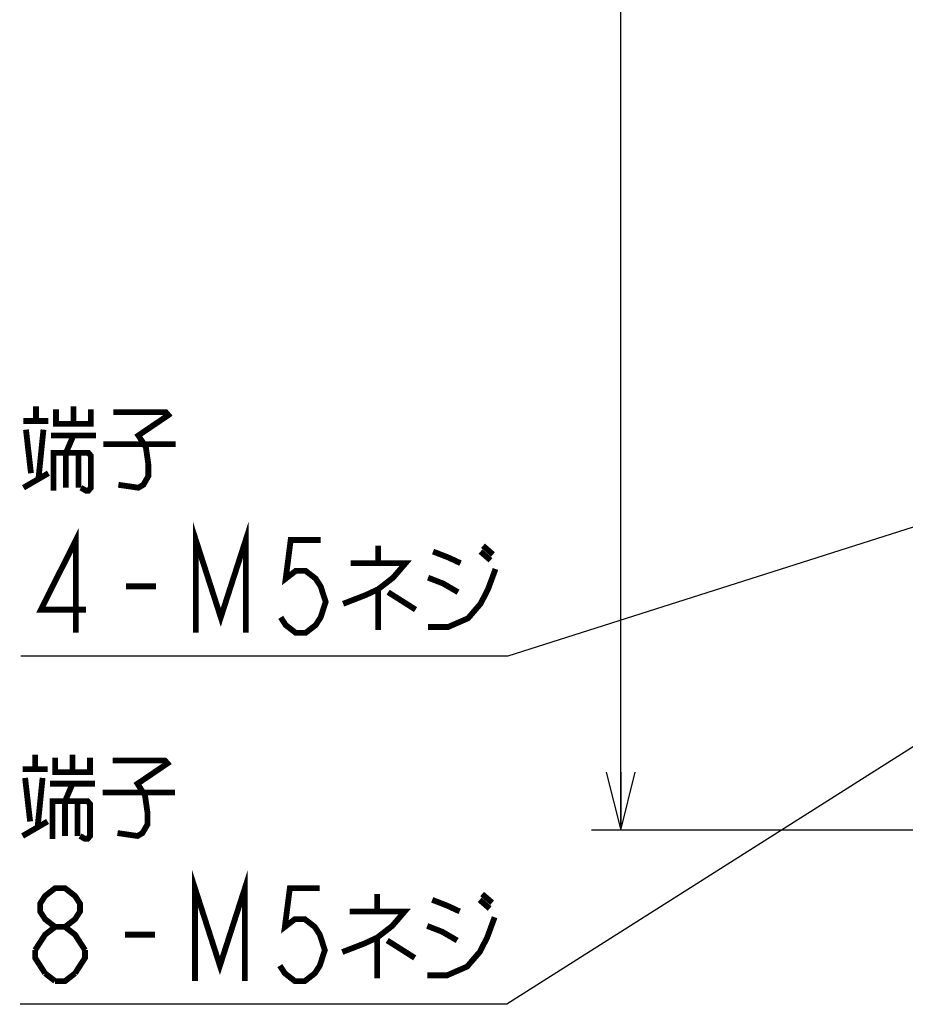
# Model space of a CAD drawing. Extents: x 129 to 1619, y 128 to 1105.
# Tile 10 of 31: x 704 to 826, y 496 to 632. Entities that reach past the tile are written whole.
import ezdxf

# ---------------------------------------------------------------- set-up
doc = ezdxf.new("R2010")
doc.units = 0
doc.header["$LTSCALE"] = 92.4
doc.layers.get('0').update_dxf_attribs({"linetype": 'CONTINUOUS'})
doc.layers.add('ALL_DIM', color=7, linetype='CONTINUOUS')
doc.layers.add('ALL_NOTE', color=7, linetype='CONTINUOUS')
doc.dimstyles.get("Standard").update_dxf_attribs({"dimtxt": 2.5, "dimasz": 2.5, "dimexe": 1.25, "dimexo": 0.625, "dimtad": 1, "dimcen": 2.5, "dimazin": 3, "dimtfac": 1, "dimtmove": 0, "dimatfit": 3})

# ---------------------------------------------------------------- blocks, each defined once
blk = doc.blocks.new('_OPEN')
at = {"color": 0, "linetype": 'BYBLOCK'}
for p, q in [((0, 0), (-1, 0.25)), ((-1, -0.25), (0, 0)), ((-1, 0), (0, 0))]:
    blk.add_line(p, q, dxfattribs=at)
blk = doc.blocks.new('*D1')
at = {"layer": 'ALL_DIM', "color": 2, "linetype": 'CONTINUOUS'}
for p, q in [((839, 835), (783, 835)), ((787, 835), (787, 677.5)), ((787, 520), (787, 677.5)), ((839.63, 520), (783, 520))]:
    blk.add_line(p, q, dxfattribs=at)
at = {"layer": 'ALL_DIM', "color": 2, "linetype": 'CONTINUOUS', "xscale": 8, "yscale": 8, "zscale": 8}
for p, rotation in [((787, 835), 90), ((787, 520), 270)]:
    blk.add_blockref('_OPEN', p, dxfattribs=dict(at, rotation=rotation))

msp = doc.modelspace()

# ---------------------------------------------------------------- linework, layer by layer
at = {"layer": 'ALL_NOTE', "color": 2, "linetype": 'CONTINUOUS'}
for p, q in [((862.628, 572.998), (771.442, 544)), ((847.507, 544.347), (771.323, 496)), ((770.442, 544), (704.394, 544)), ((771.442, 544), (770.442, 544)), ((770.323, 496), (704.275, 496)), ((771.323, 496), (770.323, 496))]:
    msp.add_line(p, q, dxfattribs=at)
at = {"layer": 'ALL_NOTE', "color": 2, "linetype": 'CONTINUOUS', "const_width": 0.8}
for points in [[(706.458, 576.4), (706.458, 578.4)], [(709.21, 578), (709.21, 576), (714.026, 576), (714.026, 578)], [(711.618, 578.4), (711.618, 576)], [(704.737, 576.4), (708.178, 576.4)], [(717.121, 577.6), (724.346, 577.6), (724.689, 577.2), (720.562, 574.4), (721.594, 572.8), (721.937, 570.4), (721.937, 568.8), (721.25, 567.6), (720.562, 567.2), (717.81, 567.6)], [(705.082, 575.2), (705.769, 569.2)], [(706.802, 568.4), (707.489, 575.2)], [(708.521, 574.4), (714.714, 574.4)], [(710.586, 572), (711.618, 574.4)], [(715.746, 573.2), (725.721, 573.2)], [(708.866, 566.8), (708.866, 572), (713.682, 572), (714.026, 571.6), (714.026, 567.2), (713.682, 566.8), (713.337, 566.8), (712.65, 567.2)], [(710.586, 572), (710.586, 567.2)], [(712.305, 572), (712.305, 567.2)], [(704.737, 567.2), (708.178, 569.2)], [(728.473, 547.2), (728.473, 560), (731.914, 549.333), (735.354, 560), (735.354, 547.2)], [(711.962, 547.2), (711.962, 560), (707.146, 550.4), (713.337, 550.4)], [(745.673, 560), (741.546, 560), (740.857, 554.667), (742.234, 555.733), (743.609, 555.733), (744.986, 554.667), (745.673, 553.6), (746.362, 551.467), (745.673, 549.333), (744.986, 548.267), (743.609, 547.2), (742.234, 547.2), (740.857, 548.267), (740.17, 549.333)], [(753.586, 559.2), (753.586, 556.8)], [(768.034, 559.2), (769.409, 558)], [(761.154, 558.4), (763.218, 557.6), (764.938, 556.8)], [(767.69, 558.4), (769.066, 557.2)], [(749.802, 556.8), (757.37, 556.8), (755.65, 554.8), (753.586, 553.2), (751.866, 552.4), (748.77, 551.2)], [(760.466, 548), (763.218, 548), (765.97, 549.2), (767.69, 551.2), (768.722, 553.2), (769.754, 556)], [(760.466, 554.8), (762.53, 554), (764.593, 552.8)], [(718.842, 553.6), (722.97, 553.6)], [(753.586, 553.2), (753.586, 547.6)], [(754.962, 552.8), (758.746, 550.4)], [(706.339, 528.4), (706.339, 530.4)], [(711.499, 530.4), (711.499, 528)], [(709.091, 530), (709.091, 528), (713.907, 528), (713.907, 530)], [(717.003, 529.6), (724.227, 529.6), (724.571, 529.2), (720.443, 526.4), (721.475, 524.8), (721.819, 522.4), (721.819, 520.8), (721.131, 519.6), (720.443, 519.2), (717.691, 519.6)], [(704.619, 528.4), (708.059, 528.4)], [(704.963, 527.2), (705.651, 521.2)], [(706.683, 520.4), (707.371, 527.2)], [(708.403, 526.4), (714.595, 526.4)], [(710.467, 524), (711.499, 526.4)], [(715.627, 525.2), (725.603, 525.2)], [(708.747, 518.8), (708.747, 524), (713.563, 524), (713.907, 523.6), (713.907, 519.2), (713.563, 518.8), (713.219, 518.8), (712.531, 519.2)], [(710.467, 524), (710.467, 519.2)], [(712.187, 524), (712.187, 519.2)], [(704.619, 519.2), (708.059, 521.2)], [(728.355, 499.2), (728.355, 512), (731.795, 501.333), (735.235, 512), (735.235, 499.2)], [(709.091, 506.667), (707.715, 507.733), (707.027, 508.8), (707.027, 509.867), (707.715, 510.933), (709.091, 512), (710.467, 512), (711.843, 510.933), (712.531, 509.867), (712.531, 508.8), (711.843, 507.733), (710.467, 506.667)], [(745.555, 512), (741.427, 512), (740.739, 506.667), (742.115, 507.733), (743.491, 507.733), (744.867, 506.667), (745.555, 505.6), (746.243, 503.467), (745.555, 501.333), (744.867, 500.267), (743.491, 499.2), (742.115, 499.2), (740.739, 500.267), (740.051, 501.333)], [(753.467, 511.2), (753.467, 508.8)], [(761.035, 510.4), (763.099, 509.6), (764.819, 508.8)], [(767.571, 510.4), (768.947, 509.2)], [(767.915, 511.2), (769.291, 510)], [(749.683, 508.8), (757.251, 508.8), (755.531, 506.8), (753.467, 505.2), (751.747, 504.4), (748.651, 503.2)], [(760.347, 500), (763.099, 500), (765.851, 501.2), (767.571, 503.2), (768.603, 505.2), (769.635, 508)], [(706.339, 503.467), (707.715, 505.6), (709.091, 506.667), (710.467, 506.667), (711.843, 505.6), (713.219, 503.467)], [(760.347, 506.8), (762.411, 506), (764.475, 504.8)], [(718.723, 505.6), (722.851, 505.6)], [(753.467, 505.2), (753.467, 499.6)], [(754.843, 504.8), (758.627, 502.4)], [(707.715, 500.267), (706.339, 502.4), (706.339, 503.467)], [(713.219, 503.467), (713.219, 502.4), (711.843, 500.267)], [(709.091, 499.2), (707.715, 500.267)], [(711.843, 500.267), (710.467, 499.2), (709.091, 499.2)]]:
    msp.add_lwpolyline(points, dxfattribs=at)

# ---------------------------------------------------------------- dimensions: what is measured, and where the dimension line sits
at = {"layer": 'ALL_DIM', "color": 2, "linetype": 'CONTINUOUS'}
dim = msp.add_linear_dim(base=(787, 835), p1=(839.626, 520), p2=(839, 835), angle=90, dimstyle='Standard', dxfattribs=at)
dim.commit()
dim.dimension.update_dxf_attribs({"geometry": '*D1', "text_midpoint": (783.8, 660.988), "dimtype": 128})

doc.saveas('drawing.dxf')
